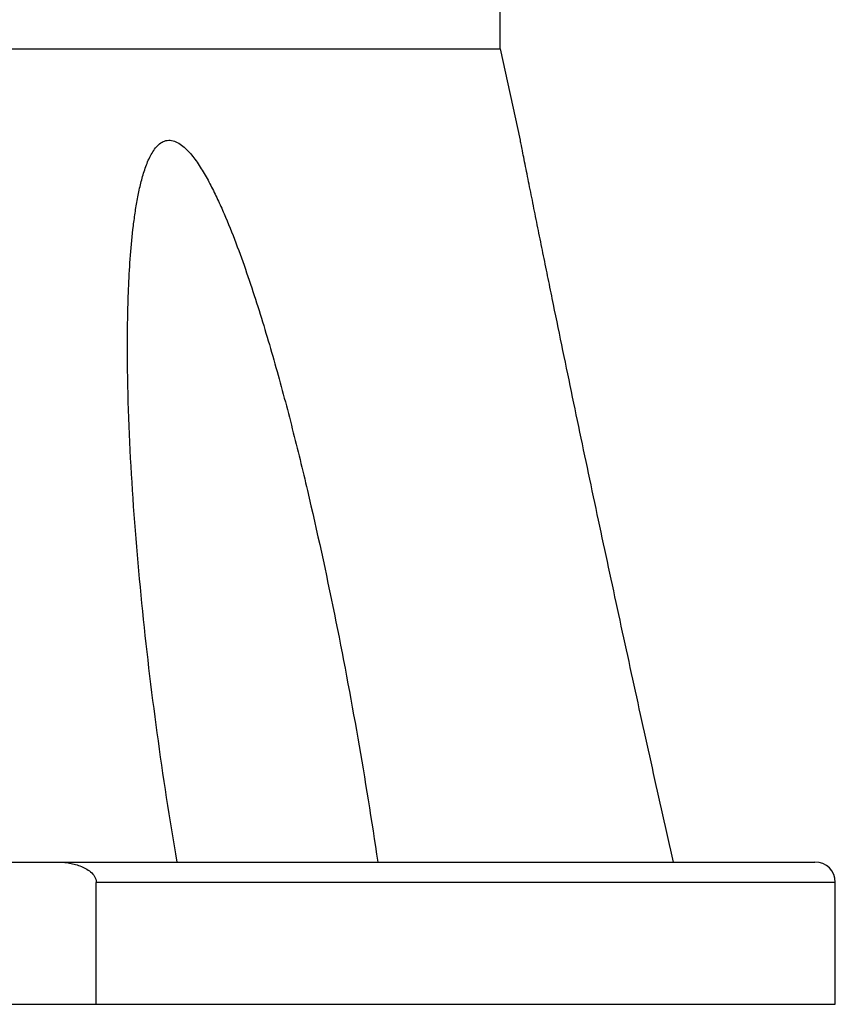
# Model space of a CAD drawing. Header units: millimetres. Extents: x 12 to 2508, y 25 to 1770.
# Tile 9 of 57: x 1630 to 1670, y 532 to 580. Entities that reach past the tile are written whole.
import ezdxf

# ---------------------------------------------------------------- set-up
doc = ezdxf.new("R2010")
doc.units = ezdxf.units.MM
doc.layers.add('FLANGE_B_PBL21', color=7, linetype='Continuous')

# ---------------------------------------------------------------- blocks, each defined once
blk = doc.blocks.new('FLANGE_B_PBL21', base_point=(275.832, 914.328))
at = {"layer": 'FLANGE_B_PBL21', "color": 7}
for p, q in [((333.832, 919.328), (333.832, 955.828)), ((301.449, 919.328), (333.832, 919.328)), ((333.832, 919.328), (334.832, 914.834)), ((300.332, 879.328), (349.332, 879.328)), ((313.967, 872.328), (313.967, 878.328)), ((350.332, 872.328), (350.332, 878.328)), ((201.332, 872.328), (350.332, 872.328))]:
    blk.add_line(p, q, dxfattribs=at)
at = {"layer": 'FLANGE_B_PBL21', "color": 2}
blk.add_line((350.332, 878.328), (313.967, 878.328), dxfattribs=at)
at = {"layer": 'FLANGE_B_PBL21', "color": 7}
blk.add_arc((349.332, 878.328), 1, 0, 90, dxfattribs=at)
for points, knots in [([(315.501, 904.719), (315.501, 905.217), (315.51, 906.212), (315.556, 907.697), (315.642, 909.169), (315.756, 910.383), (315.885, 911.338), (316.004, 912.04), (316.151, 912.724), (316.336, 913.381), (316.536, 913.898), (316.742, 914.272), (316.969, 914.587), (317.293, 914.832), (317.68, 914.841), (317.965, 914.735), (318.231, 914.551), (318.569, 914.231), (318.94, 913.749), (319.334, 913.115), (319.692, 912.444), (320.024, 911.751), (320.438, 910.806), (320.913, 909.6), (321.435, 908.132), (322.082, 906.154), (322.819, 903.658), (323.623, 900.641), (324.609, 896.602), (325.709, 891.536), (326.857, 885.44), (327.515, 881.365), (327.815, 879.328)], [0, 0, 0, 0, 0.031013, 0.061847, 0.092441, 0.122693, 0.137637, 0.15241, 0.166949, 0.181145, 0.194805, 0.201341, 0.207596, 0.219052, 0.224773, 0.230933, 0.237661, 0.244794, 0.259802, 0.275341, 0.291141, 0.307087, 0.323121, 0.355333, 0.38765, 0.420013, 0.48478, 0.549528, 0.614213, 0.743307, 0.871943, 1, 1, 1, 1]), ([(342.367, 879.328), (342.018, 880.874), (341.326, 883.967), (340.304, 888.607), (339.299, 893.243), (338.476, 897.101), (337.827, 900.179), (337.347, 902.478), (336.872, 904.765), (336.482, 906.661), (336.175, 908.168), (335.947, 909.285), (335.723, 910.389), (335.505, 911.473), (335.327, 912.359), (335.189, 913.045), (335.092, 913.531), (335.002, 913.983), (334.932, 914.328), (334.886, 914.565), (334.858, 914.697), (334.845, 914.783), (334.832, 914.822), (334.832, 914.833)], [0, 0, 0, 0, 0.131015, 0.261964, 0.392706, 0.523062, 0.588011, 0.652734, 0.717136, 0.781065, 0.812767, 0.844217, 0.875316, 0.905891, 0.935613, 0.949953, 0.96373, 0.976632, 0.988036, 0.992795, 0.996609, 0.999126, 1, 1, 1, 1]), ([(317.944, 879.328), (317.219, 883.55), (316.349, 889.906), (315.655, 898.389), (315.501, 902.616), (315.501, 904.719)], [0, 0, 0, 0, 0.503389, 0.752911, 1, 1, 1, 1]), ([(311.974, 879.328), (312.175, 879.328), (312.578, 879.299), (313.071, 879.181), (313.441, 879.019), (313.694, 878.853), (313.902, 878.629), (313.967, 878.428), (313.967, 878.328)], [0, 0, 0, 0, 0.250412, 0.500665, 0.625911, 0.751071, 0.875941, 1, 1, 1, 1])]:
    blk.add_open_spline(points, degree=3, knots=knots, dxfattribs=at)

msp = doc.modelspace()

# ---------------------------------------------------------------- block references
at = {"layer": 'FLANGE_B_PBL21'}
msp.add_blockref('FLANGE_B_PBL21', (1595.658, 573.976), dxfattribs=at)

doc.saveas('drawing.dxf')
